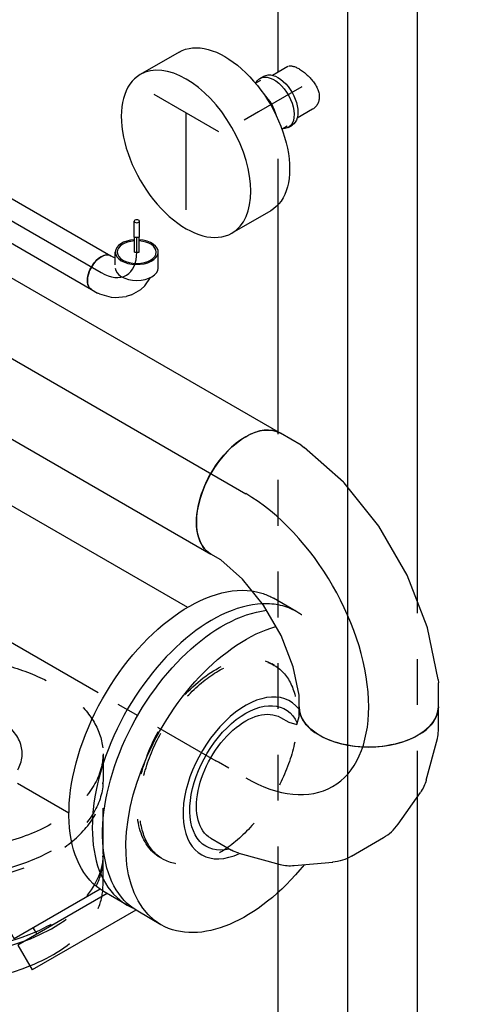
# Model space of a CAD drawing. Extents: x -156717 to 425753, y -51191 to 363295.
# Tile 98 of 256: x 56520 to 56761, y 133928 to 134465. Entities that reach past the tile are written whole.
import ezdxf
from ezdxf.enums import TextEntityAlignment as Align
from ezdxf.lldxf.tags import DXFTag

# ---------------------------------------------------------------- set-up
doc = ezdxf.new("R2010")
doc.units = 0
doc.header["$LTSCALE"] = 50
doc.linetypes.add('CENTER', pattern=[2, 1.25, -0.25, 0.25, -0.25])
doc.linetypes.add('STREEPJES', pattern=[0.1, 0.05, -0.05])
doc.layers.get('0').update_dxf_attribs({"linetype": 'CONTINUOUS'})
for name, color, linetype in [('WL561---_AANVOER_D', 20, 'CONTINUOUS'), ('WL561---_AANVOER_HARTLIJ', 8, 'CONTINUOUS'), ('WL561---_RETOUR_D', 21, 'CONTINUOUS'), ('WL561---_RETOUR_HARTLIJN', 8, 'CONTINUOUS')]:
    doc.layers.add(name, color=color, linetype=linetype)
doc.styles.add('BURO-025', font='ARIAL.TTF', dxfattribs={"height": 125})
tags = doc.linetypes.add('CENTER2', pattern=[28.575, 19.05, -3.175, 3.175, -3.175]).pattern_tags.tags
tags[10:11] = [DXFTag(74, 4), DXFTag(75, 0), DXFTag(340, '0'), DXFTag(46, 1.0), DXFTag(50, 0.0), DXFTag(44, 0.0), DXFTag(45, 0.0)]
tags[8:9] = [DXFTag(74, 4), DXFTag(75, 0), DXFTag(340, '0'), DXFTag(46, 1.0), DXFTag(50, 0.0), DXFTag(44, 0.0), DXFTag(45, 0.0)]
tags[6:7] = [DXFTag(74, 4), DXFTag(75, 0), DXFTag(340, '0'), DXFTag(46, 1.0), DXFTag(50, 0.0), DXFTag(44, 0.0), DXFTag(45, 0.0)]
tags[4:5] = [DXFTag(74, 4), DXFTag(75, 0), DXFTag(340, '0'), DXFTag(46, 1.0), DXFTag(50, 0.0), DXFTag(44, 0.0), DXFTag(45, 0.0)]

# ---------------------------------------------------------------- blocks, each defined once
blk = doc.blocks.new('*U1007')
at = {"color": 0, "ltscale": 10}
for p, q in [((241.45, 38.05, -1351.39), (677.59, 38.05, -1351.39)), ((928.76, 38.05, -1351.39), (1052.92, 38.05, -1351.39)), ((1125.2, 38.05, -1351.39), (1297.11, 38.05, -1351.39)), ((299.71, -38.05, -1351.39), (729.84, -38.05, -1351.39)), ((835.83, -38.05, -1351.39), (1378.87, -38.05, -1351.39))]:
    blk.add_line(p, q, dxfattribs=at)
at = {"color": 8, "linetype": 'STREEPJES', "ltscale": 10}
for p, q in [((677.59, 38.05, -1351.39), (928.76, 38.05, -1351.39)), ((1052.92, 38.05, -1351.39), (1094.14, 38.05, -1351.39)), ((729.84, -38.05, -1351.39), (835.83, -38.05, -1351.39))]:
    blk.add_line(p, q, dxfattribs=at)
at = {"layer": 'WL561---_AANVOER_HARTLIJ', "linetype": 'CENTER2'}
blk.add_line((0, 0, -1351.39), (2089.65, 0, -1351.39), dxfattribs=at)
at = {"layer": 'WL561---_AANVOER_D', "color": 2, "style": 'BURO-025'}
blk.add_attdef('POSNR', text='', height=125, dxfattribs=at).set_placement((0, 0), align=Align.MIDDLE)
blk = doc.blocks.new('*U1014')
at = {"color": 2, "ltscale": 10}
for p, q in [((-6.96, 11.71, -1532.18), (0, 11.71, -1532.18)), ((0, 1.3, -1532.18), (8.16, 1.3, -1532.18)), ((0, 1.3, -1532.18), (0, -1.3, -1532.18)), ((8.16, 1.43, -1532.18), (16.86, 1.43, -1532.18)), ((8.16, 1.43, -1532.18), (8.16, -1.43, -1532.18)), ((8.16, 1.3, -1532.18), (8.16, -1.3, -1532.18)), ((0, -1.3, -1532.18), (8.16, -1.3, -1532.18)), ((8.16, -1.43, -1532.18), (16.86, -1.43, -1532.18)), ((-8.7, -11.71, -1532.18), (0, -11.71, -1532.18))]:
    blk.add_line(p, q, dxfattribs=at)
for centre, major_axis, start_param, end_param in [((-8.7, 0, -1532.18), (0, -11.71), 3.141593, 6.283185), ((0, 0, -1532.18), (0, -11.71), 3.141593, 7.742784), ((0, 0, -1532.18), (0, -11.71), 1.681994, 3.138451), ((16.86, 0, -1532.18), (0, -1.43), 3.141593, 9.421636)]:
    blk.add_ellipse(centre, major_axis=major_axis, ratio=0.57735, start_param=start_param, end_param=end_param, dxfattribs=at)
at = {"layer": 'WL561---_RETOUR_HARTLIJN', "linetype": 'CENTER'}
blk.add_line((0, 0, -1532.18), (8.16, 0, -1532.18), dxfattribs=at)
at = {"layer": 'WL561---_RETOUR_D', "color": 2, "style": 'BURO-025'}
blk.add_attdef('POSNR', text='', height=125, dxfattribs=at).set_placement((0, 0), align=Align.MIDDLE)
blk = doc.blocks.new('*U1015')
at = {"color": 0, "ltscale": 10}
for p, q in [((-20.9, 10.65, -1516.3), (-19.84, 10.93, -1516.3)), ((1.72, 5.75, -1516.3), (2.2, 11.14, -1516.3)), ((-22.45, 10.65, -1516.3), (-20.9, 10.65, -1516.3)), ((0.81, 2.88, -1516.3), (1.72, 5.75, -1516.3)), ((-2.09, -2.14, -1516.3), (0.81, 2.88, -1516.3)), ((-9.09, -7.85, -1516.3), (-4.12, -4.36, -1516.3)), ((-2.09, -2.14, -1516.3), (-4.12, -4.36, -1516.3)), ((-22.45, -10.65, -1516.3), (-18.69, -10.65, -1516.3)), ((-17.52, -10.5, -1516.3), (-18.69, -10.65, -1516.3)), ((-17.52, -10.5, -1516.3), (-11.01, -8.75, -1516.3)), ((-11.01, -8.75, -1516.3), (-9.09, -7.85, -1516.3))]:
    blk.add_line(p, q, dxfattribs=at)
for start_param, end_param in [(0, 1.448425), (1.693167, 3.141593), (3.141593, 6.283185)]:
    blk.add_ellipse((-11.23, 19.45, -1516.3), major_axis=(9.22, 5.33), ratio=0.57735, start_param=start_param, end_param=end_param, dxfattribs=at)
at = {"color": 0, "ltscale": 10, "extrusion": (-5.45148e-17, -1.27622e-16, -1)}
blk.add_ellipse((-22.45, 0, -1516.3), major_axis=(0, -10.65), ratio=0.57735, start_param=0, end_param=3.141593, dxfattribs=at)
at = {"layer": 'WL561---_RETOUR_HARTLIJN', "linetype": 'CENTER2'}
blk.add_ellipse((-33.68, 19.45, -1516.3), major_axis=(-23.82, 13.75), ratio=0.57735, start_param=2.356194, end_param=3.926991, dxfattribs=at)
at = {"layer": 'WL561---_RETOUR_D', "color": 2, "style": 'BURO-025'}
blk.add_attdef('POSNR', text='', height=125, dxfattribs=at).set_placement((0, 0), align=Align.MIDDLE)
blk = doc.blocks.new('*U1016')
at = {"color": 0, "ltscale": 10}
for p, q in [((0, 10.65, -1455.35), (63.75, 10.65, -1455.35)), ((0, -10.65, -1455.35), (63.75, -10.65, -1455.35))]:
    blk.add_line(p, q, dxfattribs=at)
at = {"color": 0, "ltscale": 10, "extrusion": (2.03185e-17, -5.23679e-17, -1)}
blk.add_ellipse((0, 0, -1455.35), major_axis=(0, -10.65), ratio=0.57735, start_param=0, end_param=3.141593, dxfattribs=at)
at = {"color": 0, "ltscale": 10}
blk.add_ellipse((63.75, 0, -1455.35), major_axis=(0, -10.65), ratio=0.57735, start_param=3.141593, end_param=6.283185, dxfattribs=at)
at = {"layer": 'WL561---_RETOUR_HARTLIJN', "linetype": 'CENTER2'}
blk.add_line((0, 0, -1455.35), (63.75, 0, -1455.35), dxfattribs=at)
at = {"layer": 'WL561---_RETOUR_D', "color": 2, "style": 'BURO-025'}
blk.add_attdef('POSNR', text='', height=125, dxfattribs=at).set_placement((0, 0), align=Align.MIDDLE)
blk = doc.blocks.new('*U1031')
at = {"color": 2, "ltscale": 10}
for p, q in [((-55.03, 122.92, -1581.45), (-57.04, 126.4, -1581.45)), ((-67.02, 122.92, -1581.45), (-70.97, 116.09, -1581.45)), ((17.16, 122.92, -1581.45), (-67.02, 122.92, -1581.45)), ((17.16, 122.92, -1581.45), (13.21, 116.09, -1581.45)), ((88.19, 122.92, -1581.45), (17.16, 122.92, -1581.45)), ((-70.97, 116.09, -1581.45), (13.21, 116.09, -1581.45)), ((-60.41, 116.09, -1581.45), (-53.01, 103.27, -1581.45)), ((13.21, 116.09, -1581.45), (15.26, 112.55, -1581.45)), ((81.5, 116.09, -1581.45), (13.21, 116.09, -1581.45)), ((-72.78, 98.46, -1581.45), (-80.95, 112.6, -1581.45)), ((-52.95, 103.28, -1581.45), (15.26, 112.55, -1581.45)), ((79.27, 112.55, -1581.45), (15.26, 112.55, -1581.45)), ((-27.35, 70.37, -1581.45), (-46.83, 104.11, -1581.45)), ((-47.58, 59.4, -1581.45), (-68.59, 95.79, -1581.45)), ((-18.78, 92.5, -1581.45), (18.78, 92.5, -1581.45)), ((20, 92.48, -1581.45), (18.78, 92.5, -1581.45))]:
    blk.add_line(p, q, dxfattribs=at)
at = {"color": 8, "linetype": 'STREEPJES', "ltscale": 10}
for p, q in [((112.61, 122.92, -1581.45), (88.19, 122.92, -1581.45)), ((112.61, 122.92, -1581.45), (108.66, 116.09, -1581.45)), ((110.7, 112.55, -1581.45), (114.65, 119.38, -1581.45)), ((114.65, 119.38, -1581.45), (112.61, 122.92, -1581.45)), ((108.66, 116.09, -1581.45), (81.5, 116.09, -1581.45)), ((108.66, 116.09, -1581.45), (110.7, 112.55, -1581.45)), ((110.7, 112.55, -1581.45), (79.27, 112.55, -1581.45)), ((-18.78, -92.5, -1581.45), (18.78, -92.5, -1581.45)), ((18.78, -92.5, -1581.45), (20, -92.48, -1581.45))]:
    blk.add_line(p, q, dxfattribs=at)
at = {"color": 2, "ltscale": 10}
for centre, major_axis, start_param, end_param in [((-68.99, 119.5, -1581.45), (11.95, 6.9), 0, 3.141593), ((-68.99, 119.5, -1581.45), (11.95, 6.9), 3.141593, 6.283185), ((18.78, 0, -1581.45), (0, -92.5), 3.141593, 4.98851)]:
    blk.add_ellipse(centre, major_axis=major_axis, ratio=0.57735, start_param=start_param, end_param=end_param, dxfattribs=at)
at = {"color": 2, "ltscale": 10, "extrusion": (1.84889e-32, 1.11022e-16, -1)}
blk.add_ellipse((-68.99, 119.5, -1581.45), major_axis=(-11.95, -6.9), ratio=0.57735, start_param=3.56942, end_param=4.284562, dxfattribs=at)
at = {"color": 2, "ltscale": 10, "extrusion": (2.46519e-32, 1.11022e-16, -1)}
blk.add_ellipse((-60.83, 105.36, -1581.45), major_axis=(11.95, 6.9), ratio=0.57735, start_param=0.96903, end_param=3.141593, dxfattribs=at)
at = {"color": 2, "ltscale": 10, "extrusion": (1.2326e-32, 1.11022e-16, -1)}
for start_param, end_param in [(2.794571, 3.141593), (0.925723, 2.429087)]:
    blk.add_ellipse((-18.78, 0, -1581.45), major_axis=(0, -92.5), ratio=0.57735, start_param=start_param, end_param=end_param, dxfattribs=at)
at = {"color": 8, "linetype": 'STREEPJES', "ltscale": 10}
blk.add_ellipse((18.78, 0, -1581.45), major_axis=(0, -92.5), ratio=0.57735, start_param=4.98851, end_param=6.283185, dxfattribs=at)
at = {"color": 8, "linetype": 'STREEPJES', "ltscale": 10, "extrusion": (1.2326e-32, 1.11022e-16, -1)}
blk.add_ellipse((-18.78, 0, -1581.45), major_axis=(0, -92.5), ratio=0.57735, start_param=0, end_param=0.925723, dxfattribs=at)
at = {"color": 2, "ltscale": 10}
blk.add_spline([(-27.4, 70.34, -1581.45), (-27.25, 69.73, -1581.45), (-27.2, 69.06, -1581.45), (-27.26, 68.35, -1581.45), (-27.42, 67.61, -1581.45), (-27.68, 66.83, -1581.45), (-28.04, 66.02, -1581.45), (-28.5, 65.2, -1581.45), (-29.04, 64.37, -1581.45), (-29.66, 63.54, -1581.45), (-30.37, 62.72, -1581.45), (-31.14, 61.92, -1581.45), (-31.98, 61.15, -1581.45), (-32.87, 60.42, -1581.45), (-33.81, 59.73, -1581.45), (-34.79, 59.09, -1581.45), (-35.8, 58.52, -1581.45), (-36.83, 58.02, -1581.45), (-37.87, 57.6, -1581.45), (-38.91, 57.26, -1581.45), (-39.94, 57, -1581.45), (-40.95, 56.84, -1581.45), (-41.93, 56.77, -1581.45), (-42.87, 56.79, -1581.45), (-43.76, 56.91, -1581.45), (-44.59, 57.12, -1581.45), (-45.35, 57.42, -1581.45), (-46.04, 57.8, -1581.45), (-46.65, 58.26, -1581.45), (-47.16, 58.8, -1581.45), (-47.58, 59.4, -1581.45)], degree=3, dxfattribs=at)
at = {"layer": 'WL561---_RETOUR_HARTLIJN', "linetype": 'CENTER'}
blk.add_line((-18.78, 0, -1581.45), (18.78, 0, -1581.45), dxfattribs=at)
at = {"layer": 'WL561---_RETOUR_D', "color": 2, "style": 'BURO-025'}
blk.add_attdef('POSNR', text='', height=125, dxfattribs=at).set_placement((0, 0), align=Align.MIDDLE)
at = {"layer": 'WL561---_RETOUR_D', "color": 2, "style": 'BURO-025', "flags": 1}
for tag in ['TYPE', 'FABR']:
    blk.add_attdef(tag, text='', height=125, dxfattribs=at).set_placement((0, 0), align=Align.MIDDLE)
blk = doc.blocks.new('*U1032')
at = {"color": 8, "linetype": 'STREEPJES', "ltscale": 10}
blk.add_line((-17.15, 92.5, -1594.72), (-2.45, 92.5, -1594.72), dxfattribs=at)
at = {"color": 2, "ltscale": 10}
blk.add_line((-17.15, -92.5, -1594.72), (-2.45, -92.5, -1594.72), dxfattribs=at)
at = {"color": 8, "linetype": 'STREEPJES', "ltscale": 10, "extrusion": (1.11022e-16, -5.55112e-17, -1)}
for centre, start_param, end_param in [((-17.15, 0, -1594.72), 5.136325, 6.280044), ((-17.15, 0, -1594.72), 0, 1.396726), ((-2.45, 0, -1594.72), 0, 1.3092), ((-17.15, 0, -1594.72), 3.636751, 4.288453)]:
    blk.add_ellipse(centre, major_axis=(0, 92.5), ratio=0.57735, start_param=start_param, end_param=end_param, dxfattribs=at)
at = {"color": 8, "linetype": 'STREEPJES', "ltscale": 10}
blk.add_ellipse((-17.15, 0, -1594.72), major_axis=(0, 48.38), ratio=0.57735, start_param=4.748943, end_param=6.948824, dxfattribs=at)
at = {"color": 2, "ltscale": 10, "extrusion": (1.11022e-16, -5.55112e-17, -1)}
for centre, start_param, end_param in [((-2.45, 0, -1594.72), 1.3092, 3.141593), ((-17.15, 0, -1594.72), 1.396726, 3.636751)]:
    blk.add_ellipse(centre, major_axis=(0, 92.5), ratio=0.57735, start_param=start_param, end_param=end_param, dxfattribs=at)
at = {"color": 2, "ltscale": 10}
blk.add_ellipse((-17.15, 0, -1594.72), major_axis=(0, 48.38), ratio=0.57735, start_param=2.475954, end_param=4.748943, dxfattribs=at)
at = {"layer": 'WL561---_RETOUR_HARTLIJN', "linetype": 'CENTER'}
blk.add_line((-6.53, 0, -1594.72), (0, 0, -1594.72), dxfattribs=at)
at = {"layer": 'WL561---_RETOUR_D', "color": 2, "style": 'BURO-025'}
blk.add_attdef('POSNR', text='', height=125, dxfattribs=at).set_placement((0, 0), align=Align.MIDDLE)
at = {"layer": 'WL561---_RETOUR_D', "color": 2, "style": 'BURO-025', "flags": 1}
blk.add_attdef('FABR', text='', height=125, dxfattribs=at).set_placement((0, 0), align=Align.MIDDLE)
blk = doc.blocks.new('*U1082')
at = {"color": 2, "ltscale": 10}
for p, q in [((12.25, 50, -2197.8), (36.74, 50, -2197.8)), ((52.05, 26.52, -2197.8), (25.52, -19.45, -2197.8)), ((35.72, -37.12, -2197.8), (15.31, -1.77, -2197.8)), ((12.25, -50, -2197.8), (36.74, -50, -2197.8))]:
    blk.add_line(p, q, dxfattribs=at)
at = {"color": 2, "ltscale": 10, "extrusion": (1.48742e-17, 1.1961e-16, -1)}
blk.add_ellipse((12.25, 0, -2197.8), major_axis=(0, -50), ratio=0.57735, start_param=0, end_param=3.141593, dxfattribs=at)
at = {"color": 2, "ltscale": 10}
for start_param, end_param in [(3.141593, 6.283185), (0, 3.141593)]:
    blk.add_ellipse((36.74, 0, -2197.8), major_axis=(0, -50), ratio=0.57735, start_param=start_param, end_param=end_param, dxfattribs=at)
at = {"layer": 'WL561---_AANVOER_D', "color": 2, "style": 'BURO-025', "flags": 1}
for tag in ['TYPE', 'FABR']:
    blk.add_attdef(tag, text='', height=125, dxfattribs=at).set_placement((0, 0), align=Align.MIDDLE)
blk = doc.blocks.new('*U1083')
at = {"color": 0, "ltscale": 10}
for p, q in [((-9.8, 15.45, -2191.45), (-12.25, 15.45, -2191.45)), ((-6.41, 14.45, -2191.45), (-9.8, 14.45, -2191.45)), ((-9.8, -15.45, -2191.45), (-12.25, -15.45, -2191.45)), ((-6.41, -14.45, -2191.45), (-9.8, -14.45, -2191.45))]:
    blk.add_line(p, q, dxfattribs=at)
at = {"color": 0, "ltscale": 10, "extrusion": (0, 0, -1)}
for centre, start_param, end_param in [((-9.8, 0, -2191.45), 0, 3.503353), ((-12.25, 0, -2191.45), 0, 3.141593), ((-9.8, 0, -2191.45), 5.921424, 6.280044)]:
    blk.add_ellipse(centre, major_axis=(0, -15.45), ratio=0.57735, start_param=start_param, end_param=end_param, dxfattribs=at)
at = {"color": 0, "ltscale": 10}
blk.add_ellipse((0, 0, -2191.45), major_axis=(0, -14.45), ratio=0.57735, start_param=4.225588, end_param=5.19919, dxfattribs=at)
at = {"layer": 'WL561---_AANVOER_HARTLIJ', "linetype": 'CENTER2'}
blk.add_line((0, 0, -2191.45), (8.98, 0, -2191.45), dxfattribs=at)
at = {"layer": 'WL561---_AANVOER_D', "color": 2, "style": 'BURO-025'}
blk.add_attdef('POSNR', text='', height=125, dxfattribs=at).set_placement((0, 0), align=Align.MIDDLE)
blk = doc.blocks.new('*U1086')
at = {"color": 0, "ltscale": 10}
for p, q in [((1.02, 13.45, -2172.13), (10.68, 13.45, -2172.13)), ((1.02, -13.45, -2172.13), (7.11, -13.45, -2172.13)), ((7.11, -13.45, -2172.13), (10.68, -13.45, -2172.13))]:
    blk.add_line(p, q, dxfattribs=at)
blk.add_spline([(0.42, -13.38, -2172.13), (-0.19, -13.16, -2172.13), (-0.8, -12.79, -2172.13), (-1.4, -12.29, -2172.13), (-2.01, -11.65, -2172.13), (-2.61, -10.88, -2172.13), (-3.2, -10, -2172.13), (-3.77, -9, -2172.13), (-4.32, -7.91, -2172.13), (-4.85, -6.72, -2172.13), (-5.34, -5.47, -2172.13), (-5.78, -4.16, -2172.13), (-6.17, -2.8, -2172.13), (-6.5, -1.41, -2172.13), (-6.75, 0, -2172.13), (-6.91, 1.41, -2172.13), (-6.99, 2.8, -2172.13), (-6.96, 4.16, -2172.13), (-6.83, 5.47, -2172.13), (-6.59, 6.73, -2172.13), (-6.23, 7.91, -2172.13), (-5.77, 9, -2172.13), (-5.19, 10, -2172.13), (-4.51, 10.88, -2172.13), (-3.74, 11.65, -2172.13), (-2.89, 12.29, -2172.13), (-1.98, 12.79, -2172.13), (-1.01, 13.16, -2172.13), (0, 13.38, -2172.13), (1.02, 13.45, -2172.13)], degree=3, dxfattribs=at)
at = {"layer": 'WL561---_AANVOER_HARTLIJ', "linetype": 'CENTER2'}
blk.add_line((0, 0, -2172.13), (27.32, 0, -2172.13), dxfattribs=at)
at = {"layer": 'WL561---_AANVOER_D', "color": 2, "style": 'BURO-025'}
blk.add_attdef('POSNR', text='', height=125, dxfattribs=at).set_placement((0, 0), align=Align.MIDDLE)
blk = doc.blocks.new('*U1125')
at = {"color": 2, "ltscale": 10}
for p, q in [((-17.15, 92.5, -1568.17), (-2.45, 92.5, -1568.17)), ((-1.22, 92.48, -1568.17), (-2.28, 92.5, -1568.17))]:
    blk.add_line(p, q, dxfattribs=at)
at = {"color": 8, "linetype": 'STREEPJES', "ltscale": 10}
blk.add_line((-17.15, -92.5, -1568.17), (-2.45, -92.5, -1568.17), dxfattribs=at)
at = {"color": 2, "ltscale": 10}
for centre, start_param, end_param in [((-17.15, 0, -1568.17), 3.141593, 3.217435), ((-2.45, 0, -1568.17), 3.141593, 3.452481), ((-17.15, 0, -1568.17), 3.622451, 5.316177), ((-2.45, 0, -1568.17), 3.821536, 5.287618)]:
    blk.add_ellipse(centre, major_axis=(0, -92.5), ratio=0.57735, start_param=start_param, end_param=end_param, dxfattribs=at)
at = {"color": 8, "linetype": 'STREEPJES', "ltscale": 10}
for centre, start_param, end_param in [((-17.15, 0, -1568.17), 5.316177, 6.283185), ((-2.45, 0, -1568.17), 5.287618, 6.306121)]:
    blk.add_ellipse(centre, major_axis=(0, -92.5), ratio=0.57735, start_param=start_param, end_param=end_param, dxfattribs=at)
at = {"layer": 'WL561---_RETOUR_HARTLIJN', "linetype": 'CENTER'}
blk.add_line((-6.53, 0, -1568.17), (0, 0, -1568.17), dxfattribs=at)
at = {"layer": 'WL561---_RETOUR_D', "color": 2, "style": 'BURO-025'}
blk.add_attdef('POSNR', text='', height=125, dxfattribs=at).set_placement((0, 0), align=Align.MIDDLE)
at = {"layer": 'WL561---_RETOUR_D', "color": 2, "style": 'BURO-025', "flags": 1}
blk.add_attdef('FABR', text='', height=125, dxfattribs=at).set_placement((0, 0), align=Align.MIDDLE)
blk = doc.blocks.new('*U1141')
at = {"color": 2, "ltscale": 10}
blk.add_line((-17.15, 92.5, -2123.18), (-2.45, 92.5, -2123.18), dxfattribs=at)
at = {"color": 2, "ltscale": 10, "extrusion": (1.23904e-16, 7.43708e-18, -1)}
for centre, major_axis, start_param, end_param in [((-17.15, 0, -2123.18), (0, 92.5), 4.985771, 6.280044), ((-17.15, 0, -2123.18), (0, 92.5), 0, 2.611021), ((-2.45, 0, -2123.18), (0, 92.5), 0, 2.733474), ((-17.15, 0, -2123.18), (0, 43.21), 5.789319, 9.811145), ((-17.15, 0, -2123.18), (0, 43.21), 5.789319, 9.811145)]:
    blk.add_ellipse(centre, major_axis=major_axis, ratio=0.57735, start_param=start_param, end_param=end_param, dxfattribs=at)
at = {"color": 2, "ltscale": 10}
blk.add_ellipse((-17.15, 0, -2123.18), major_axis=(0, 48.38), ratio=0.57735, start_param=2.90832, end_param=6.971035, dxfattribs=at)
at = {"layer": 'WL561---_RETOUR_HARTLIJN', "linetype": 'CENTER'}
blk.add_line((-6.53, 0, -2123.18), (0, 0, -2123.18), dxfattribs=at)
at = {"layer": 'WL561---_RETOUR_D', "color": 2, "style": 'BURO-025'}
blk.add_attdef('POSNR', text='', height=125, dxfattribs=at).set_placement((0, 0), align=Align.MIDDLE)
at = {"layer": 'WL561---_RETOUR_D', "color": 2, "style": 'BURO-025', "flags": 1}
blk.add_attdef('FABR', text='', height=125, dxfattribs=at).set_placement((0, 0), align=Align.MIDDLE)
blk = doc.blocks.new('*U1142')
at = {"color": 8, "linetype": 'STREEPJES', "ltscale": 10}
for p, q in [((0, 61, -2123.18), (1.63, 61, -2123.18)), ((0, -61, -2123.18), (1.63, -61, -2123.18))]:
    blk.add_line(p, q, dxfattribs=at)
at = {"color": 8, "linetype": 'STREEPJES', "ltscale": 10, "extrusion": (1.23904e-16, 7.43708e-18, -1)}
for centre, end_param in [((0, 0, -2123.18), 6.280044), ((1.63, 0, -2123.18), 3.141593)]:
    blk.add_ellipse(centre, major_axis=(0, 61), ratio=0.57735, start_param=0, end_param=end_param, dxfattribs=at)
at = {"layer": 'WL561---_RETOUR_HARTLIJN', "linetype": 'CENTER2'}
blk.add_line((0, 0, -2123.18), (1.63, 0, -2123.18), dxfattribs=at)
blk = doc.blocks.new('*U1143')
at = {"color": 0, "ltscale": 10}
for p, q in [((0.72, 74.85, -2190.16), (-5.83, 86.2, -2190.16)), ((8.4, 48.3, -2190.16), (2.33, 70.97, -2190.16)), ((-69.13, 43.64, -2190.16), (-71.74, 48.15, -2190.16)), ((-67.95, 39.23, -2190.16), (-69.13, 43.64, -2190.16)), ((-77.57, 38.05, -2190.16), (-72.36, 38.05, -2190.16)), ((-72.36, 38.05, -2190.16), (-67.95, 39.23, -2190.16)), ((7.17, 19.66, -2190.16), (9.06, 40.74, -2190.16)), ((-6.18, -8.11, -2190.16), (3.93, 9.41, -2190.16)), ((-30.76, -28.21, -2190.16), (-13.44, -16.04, -2190.16)), ((-60.3, -37.5, -2190.16), (-37.63, -31.43, -2190.16)), ((-77.57, -38.05, -2190.16), (-64.46, -38.05, -2190.16))]:
    blk.add_line(p, q, dxfattribs=at)
for centre, major_axis, ratio, start_param, end_param in [((-38.78, 67.18, -2190.16), (32.95, 19.02), 0.57735, 3.141593, 6.283185), ((-33.68, 58.33, -2190.16), (35.33, 14.63), 0.646887, 6.198226, 6.368145), ((-30.47, 25.93, -2190.16), (36.58, -11.57), 0.803023, 6.107746, 6.458625), ((-50.27, 4.58, -2190.16), (-16.22, 34.7), 0.750739, 3.009293, 3.273893)]:
    blk.add_ellipse(centre, major_axis=major_axis, ratio=ratio, start_param=start_param, end_param=end_param, dxfattribs=at)
at = {"color": 0, "ltscale": 10, "extrusion": (-5.45148e-17, -1.27622e-16, -1)}
for centre, major_axis, ratio, start_param, end_param in [((-29.1, 41.25, -2190.16), (-38.16, -3.3), 0.750739, 3.009293, 3.273893), ((-77.57, 0, -2190.16), (0, -38.05), 0.57735, 0, 3.141593), ((-37.69, 13.42, -2190.16), (28.31, -25.9), 0.803023, 6.107746, 6.458625), ((-67.36, 0, -2190.16), (4.99, -37.91), 0.646887, 6.198226, 6.368145)]:
    blk.add_ellipse(centre, major_axis=major_axis, ratio=ratio, start_param=start_param, end_param=end_param, dxfattribs=at)
at = {"layer": 'WL561---_RETOUR_HARTLIJN', "linetype": 'CENTER2'}
blk.add_ellipse((-116.35, 67.18, -2190.16), major_axis=(-82.27, 47.5), ratio=0.57735, start_param=2.356194, end_param=3.926991, dxfattribs=at)
at = {"layer": 'WL561---_RETOUR_D', "color": 2, "style": 'BURO-025'}
blk.add_attdef('POSNR', text='', height=125, dxfattribs=at).set_placement((0, 0), align=Align.MIDDLE)
blk = doc.blocks.new('*U1144')
at = {"color": 0, "ltscale": 10}
for p, q in [((2.65, 80.69, -2299.85), (5.83, 86.2, -2299.85)), ((-7.81, 68.89, -2299.85), (2.65, 80.69, -2299.85)), ((-22.09, 57.42, -2299.85), (-7.81, 68.89, -2299.85)), ((-38.68, 47.84, -2299.85), (-22.09, 57.42, -2299.85)), ((-55.76, 41.21, -2299.85), (-38.68, 47.84, -2299.85)), ((65.18, 36.8, -2299.85), (71.74, 48.15, -2299.85)), ((-77.57, 38.05, -2299.85), (-71.21, 38.05, -2299.85)), ((-71.21, 38.05, -2299.85), (-55.76, 41.21, -2299.85)), ((45.08, 13.84, -2299.85), (64.07, 35.25, -2299.85)), ((65.18, 36.8, -2299.85), (64.07, 35.25, -2299.85)), ((21.06, -5.54, -2299.85), (44.62, 13.4, -2299.85)), ((44.62, 13.4, -2299.85), (45.08, 13.84, -2299.85)), ((-5.67, -20.98, -2299.85), (21, -5.58, -2299.85)), ((21.06, -5.54, -2299.85), (21, -5.58, -2299.85)), ((-33.92, -31.94, -2299.85), (-5.73, -21.01, -2299.85)), ((-5.67, -20.98, -2299.85), (-5.73, -21.01, -2299.85)), ((-62.56, -37.86, -2299.85), (-34.52, -32.12, -2299.85)), ((-34.52, -32.12, -2299.85), (-33.92, -31.94, -2299.85)), ((-77.57, -38.05, -2299.85), (-64.46, -38.05, -2299.85)), ((-62.56, -37.86, -2299.85), (-64.46, -38.05, -2299.85))]:
    blk.add_line(p, q, dxfattribs=at)
at = {"color": 0, "ltscale": 10, "extrusion": (5.55112e-17, 5.55112e-17, -1)}
for centre, major_axis in [((38.78, 67.18, -2299.85), (-32.95, 19.03)), ((-77.57, 0, -2299.85), (0, -38.05))]:
    blk.add_ellipse(centre, major_axis=major_axis, ratio=0.57735, start_param=0, end_param=3.141593, dxfattribs=at)
at = {"layer": 'WL561---_RETOUR_HARTLIJN', "linetype": 'CENTER2'}
blk.add_ellipse((-38.78, 67.18, -2299.85), major_axis=(82.27, 47.5), ratio=0.57735, start_param=3.926991, end_param=5.497787, dxfattribs=at)
at = {"layer": 'WL561---_RETOUR_D', "color": 2, "style": 'BURO-025'}
blk.add_attdef('POSNR', text='', height=125, dxfattribs=at).set_placement((0, 0), align=Align.MIDDLE)
blk = doc.blocks.new('*U1145')
at = {"color": 0, "ltscale": 10}
for p, q in [((0, 38.05, -2051.01), (274.34, 38.05, -2051.01)), ((0, -38.05, -2051.01), (274.34, -38.05, -2051.01))]:
    blk.add_line(p, q, dxfattribs=at)
at = {"color": 0, "ltscale": 10, "extrusion": (-5.45148e-17, -1.27622e-16, -1)}
blk.add_ellipse((0, 0, -2051.01), major_axis=(0, -38.05), ratio=0.57735, start_param=0, end_param=3.141593, dxfattribs=at)
at = {"color": 0, "ltscale": 10}
blk.add_ellipse((274.34, 0, -2051.01), major_axis=(0, -38.05), ratio=0.57735, start_param=3.141593, end_param=6.283185, dxfattribs=at)
at = {"layer": 'WL561---_RETOUR_HARTLIJN', "linetype": 'CENTER2'}
blk.add_line((0, 0, -2051.01), (274.34, 0, -2051.01), dxfattribs=at)
at = {"layer": 'WL561---_RETOUR_D', "color": 2, "style": 'BURO-025'}
blk.add_attdef('POSNR', text='', height=125, dxfattribs=at).set_placement((0, 0), align=Align.MIDDLE)
blk = doc.blocks.new('*U1149')
at = {"color": 2, "ltscale": 10}
for p, q in [((-115.94, 92.5, -2038.31), (-101.25, 92.5, -2038.31)), ((-101.25, 64.75, -2038.31), (63.11, 64.75, -2038.31)), ((-101.25, -64.75, -2038.31), (-57.48, -64.75, -2038.31)), ((-57.48, -64.75, -2038.31), (71.66, -139.31, -2038.31)), ((30.65, -64.75, -2038.31), (63.11, -64.75, -2038.31)), ((-115.94, -92.5, -2038.31), (-101.25, -92.5, -2038.31)), ((98.74, -92.4, -2038.31), (71.66, -139.31, -2038.31)), ((103.18, -92.5, -2038.31), (75.03, -141.26, -2038.31)), ((121.22, -92.47, -2038.31), (88.55, -149.06, -2038.31)), ((115.94, -92.5, -2038.31), (101.25, -92.5, -2038.31)), ((77.61, -129, -2038.31), (80.99, -130.95, -2038.31)), ((75.03, -141.26, -2038.31), (88.55, -149.06, -2038.31))]:
    blk.add_line(p, q, dxfattribs=at)
at = {"color": 8, "linetype": 'STREEPJES', "ltscale": 10}
blk.add_line((115.94, 92.5, -2038.31), (101.25, 92.5, -2038.31), dxfattribs=at)
at = {"color": 2, "ltscale": 10, "extrusion": (-5.45148e-17, -1.27622e-16, -1)}
for centre, major_axis, end_param in [((-115.94, 0, -2038.31), (0, -92.5), 3.141593), ((101.25, 0, -2038.31), (0, -92.5), 2.914116), ((-101.25, 0, -2038.31), (0, -64.75), 3.141593)]:
    blk.add_ellipse(centre, major_axis=major_axis, ratio=0.57735, start_param=0, end_param=end_param, dxfattribs=at)
at = {"color": 2, "ltscale": 10}
for centre, start_param, end_param in [((-101.25, 0, -2038.31), 3.141593, 6.283185), ((-101.25, 0, -2038.31), 2.346194, 3.141593), ((115.94, 0, -2038.31), 3.492473, 6.283185), ((-101.25, 0, -2038.31), 0, 0.795399), ((115.94, 0, -2038.31), 0, 0.061193)]:
    blk.add_ellipse(centre, major_axis=(0, -92.5), ratio=0.57735, start_param=start_param, end_param=end_param, dxfattribs=at)
at = {"color": 8, "linetype": 'STREEPJES', "ltscale": 10, "extrusion": (-5.45148e-17, -1.27622e-16, -1)}
blk.add_ellipse((101.25, 0, -2038.31), major_axis=(0, -92.5), ratio=0.57735, start_param=2.914116, end_param=3.141593, dxfattribs=at)
at = {"color": 8, "linetype": 'STREEPJES', "ltscale": 10}
for start_param, end_param in [(3.141593, 3.492473), (3.080399, 3.141593)]:
    blk.add_ellipse((115.94, 0, -2038.31), major_axis=(0, -92.5), ratio=0.57735, start_param=start_param, end_param=end_param, dxfattribs=at)
at = {"color": 2, "ltscale": 10}
blk.add_spline([(-58, -64.1, -2038.31), (-57.64, -63.27, -2038.31), (-56.41, -62.26, -2038.31), (-54.03, -61.25, -2038.31), (-50.14, -60.47, -2038.31), (-44.43, -60.13, -2038.31), (-36.78, -60.35, -2038.31), (-27.37, -61.04, -2038.31), (-16.64, -62.02, -2038.31), (-5.08, -63.05, -2038.31), (6.88, -63.93, -2038.31), (18.88, -64.53, -2038.31), (21.23, -64.58, -2038.31)], degree=3, dxfattribs=at)
at = {"layer": 'WL561---_RETOUR_HARTLIJN', "linetype": 'CENTER'}
blk.add_line((-118.39, 0, -2038.31), (118.39, 0, -2038.31), dxfattribs=at)
at = {"layer": 'WL561---_RETOUR_D', "color": 2, "style": 'BURO-025'}
blk.add_attdef('POSNR', text='', height=125, dxfattribs=at).set_placement((0, 0), align=Align.MIDDLE)
at = {"layer": 'WL561---_RETOUR_D', "color": 2, "style": 'BURO-025', "flags": 1}
for tag in ['TYPE', 'FABR']:
    blk.add_attdef(tag, text='', height=125, dxfattribs=at).set_placement((0, 0), align=Align.MIDDLE)

msp = doc.modelspace()

# ---------------------------------------------------------------- block references
at = {"layer": 'WL561---_AANVOER_D'}
for name, p, rotation in [('*U1007', (56698.95494, 133311.62563, 1351.3917), 90), ('*U1082', (56642.35104, 134410.58707, 2197.80012), 210.0000000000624), ('*U1086', (56673.78651, 134428.73635, 2172.13317), 210.0000000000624), ('*U1083', (56650.12922, 134415.0778, 2191.44927), 210.0000000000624)]:
    msp.add_blockref(name, p, dxfattribs=dict(at, rotation=rotation))
at = {"layer": 'WL561---_RETOUR_D'}
for name, p, rotation in [('*U1145', (56405.50563, 134343.90715, 2051.01407), 329.9999999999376), ('*U1016', (56508.96152, 134359.23792, 1455.34885), 329.9999999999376), ('*U1015', (56583.61404, 134316.13727, 1516.30237), 329.9999999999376), ('*U1014', (56583.61404, 134338.59093, 1532.1795), 90), ('*U1149', (56524.29957, 134120.18709, 2038.31237), 329.9999999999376), ('*U1144', (56710.26865, 134167.95214, 2299.85204), 90), ('*U1141', (56628.24426, 134060.17459, 2123.18286), 149.9999999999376), ('*U1031', (56472.68077, 134028.88856, 1581.44505), 90), ('*U1143', (56710.26865, 134012.81779, 2190.15549), 329.9999999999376), ('*U1142', (56628.24426, 134060.17459, 2123.18286), 149.9999999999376), ('*U1032', (56472.68077, 134047.66798, 1594.72411), 270), ('*U1125', (56472.68077, 134010.10914, 1568.16599), 90)]:
    msp.add_blockref(name, p, dxfattribs=dict(at, rotation=rotation))

doc.saveas('drawing.dxf')
